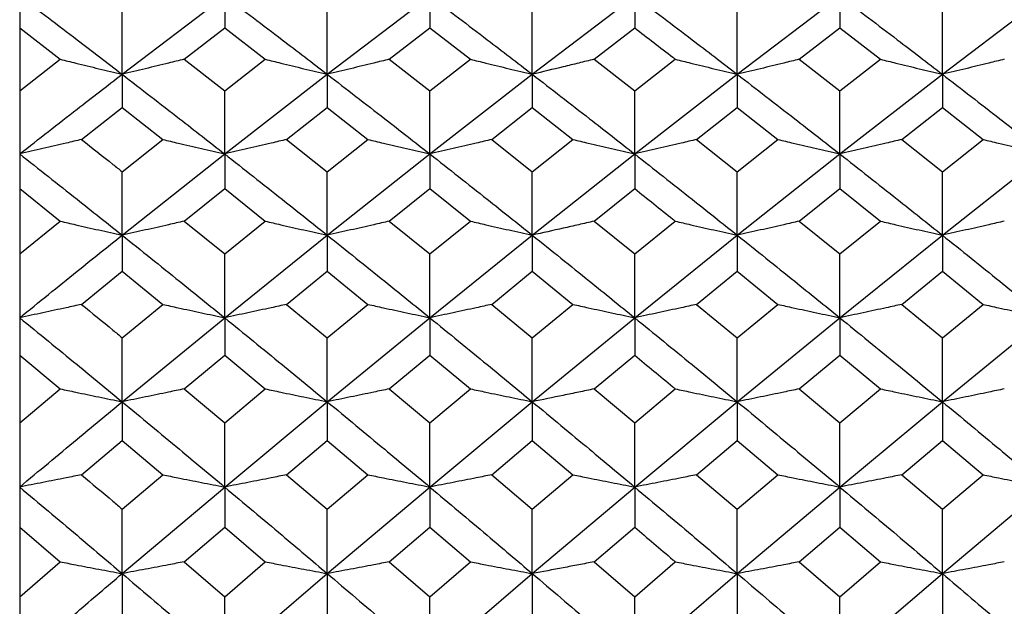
# Model space of a CAD drawing. Header units: inches. Extents: x 0.9 to 16, y 4.3 to 9.2.
# Tile 31 of 55: x 7.446 to 7.837, y 6.682 to 6.915. Entities that reach past the tile are written whole.
import ezdxf

# ---------------------------------------------------------------- set-up
doc = ezdxf.new("R2010")
doc.units = ezdxf.units.IN
doc.header["$MEASUREMENT"] = 0

msp = doc.modelspace()

# ---------------------------------------------------------------- linework, layer by layer
at = {"color": 7, "linetype": 'Continuous', "lineweight": 25}
for p, q in [((7.44589, 6.94918), (7.44589, 6.91187)), ((7.48655, 6.89346), (7.52725, 6.92446)), ((7.52725, 6.92446), (7.52725, 6.91187)), ((7.56797, 6.89346), (7.60867, 6.92446)), ((7.60867, 6.92446), (7.60867, 6.91187)), ((7.64934, 6.89346), (7.68999, 6.92446)), ((7.68999, 6.92446), (7.68999, 6.91187)), ((7.73068, 6.89346), (7.7714, 6.92446)), ((7.7714, 6.92446), (7.7714, 6.91187)), ((7.81211, 6.89346), (7.85279, 6.92446)), ((7.48655, 6.89346), (7.48655, 6.91834)), ((7.56797, 6.89346), (7.56797, 6.91834)), ((7.64934, 6.89346), (7.64934, 6.91834)), ((7.73068, 6.89346), (7.73068, 6.91834)), ((7.81211, 6.89346), (7.81211, 6.91834)), ((7.44589, 6.91187), (7.44589, 6.88689)), ((7.44589, 6.91187), (7.46199, 6.89942)), ((7.51112, 6.89942), (7.52725, 6.91187)), ((7.52725, 6.91187), (7.54338, 6.89942)), ((7.59255, 6.89942), (7.60867, 6.91187)), ((7.60867, 6.91187), (7.62479, 6.89942)), ((7.67388, 6.89942), (7.68999, 6.91187)), ((7.75527, 6.89942), (7.7714, 6.91187)), ((7.7714, 6.91187), (7.78753, 6.89942)), ((7.44589, 6.88689), (7.46199, 6.89942)), ((7.51112, 6.89942), (7.52725, 6.88689)), ((7.52725, 6.88689), (7.54338, 6.89942)), ((7.59255, 6.89942), (7.60867, 6.88689)), ((7.60867, 6.88689), (7.62479, 6.89942)), ((7.67388, 6.89942), (7.68999, 6.88689)), ((7.68999, 6.88689), (7.70611, 6.89942)), ((7.75527, 6.89942), (7.7714, 6.88689)), ((7.7714, 6.88689), (7.78753, 6.89942)), ((7.48655, 6.89346), (7.48655, 6.88028)), ((7.52725, 6.86184), (7.56797, 6.89346)), ((7.56797, 6.89346), (7.56797, 6.88028)), ((7.60867, 6.86184), (7.64934, 6.89346)), ((7.64934, 6.89346), (7.64934, 6.88028)), ((7.68999, 6.86184), (7.73068, 6.89346)), ((7.73068, 6.89346), (7.73068, 6.88028)), ((7.7714, 6.86184), (7.81211, 6.89346)), ((7.81211, 6.89346), (7.81211, 6.88028)), ((7.44589, 6.88689), (7.44589, 6.84809)), ((7.52725, 6.86184), (7.52725, 6.88689)), ((7.60867, 6.86184), (7.60867, 6.88689)), ((7.68999, 6.86184), (7.68999, 6.88689)), ((7.7714, 6.86184), (7.7714, 6.88689)), ((7.47043, 6.8676), (7.48655, 6.88028)), ((7.48655, 6.88028), (7.50267, 6.8676)), ((7.55183, 6.8676), (7.56797, 6.88028)), ((7.56797, 6.88028), (7.5841, 6.8676)), ((7.63324, 6.8676), (7.64934, 6.88028)), ((7.64934, 6.88028), (7.66544, 6.8676)), ((7.71455, 6.8676), (7.73068, 6.88028)), ((7.73068, 6.88028), (7.74681, 6.8676)), ((7.79598, 6.8676), (7.81211, 6.88028)), ((7.81211, 6.88028), (7.82823, 6.8676)), ((7.48655, 6.85482), (7.50267, 6.8676)), ((7.55183, 6.8676), (7.56797, 6.85482)), ((7.56797, 6.85482), (7.5841, 6.8676)), ((7.63324, 6.8676), (7.64934, 6.85482)), ((7.64934, 6.85482), (7.66544, 6.8676)), ((7.71455, 6.8676), (7.73068, 6.85482)), ((7.73068, 6.85482), (7.74681, 6.8676)), ((7.79598, 6.8676), (7.81211, 6.85482)), ((7.81211, 6.85482), (7.82823, 6.8676)), ((7.48655, 6.82964), (7.52725, 6.86184)), ((7.52725, 6.86184), (7.52725, 6.84809)), ((7.56797, 6.82964), (7.60867, 6.86184)), ((7.60867, 6.86184), (7.60867, 6.84809)), ((7.64934, 6.82964), (7.68999, 6.86184)), ((7.68999, 6.86184), (7.68999, 6.84809)), ((7.73068, 6.82964), (7.7714, 6.86184)), ((7.7714, 6.86184), (7.7714, 6.84809)), ((7.81211, 6.82964), (7.85279, 6.86184)), ((7.48655, 6.82964), (7.48655, 6.85482)), ((7.56797, 6.82964), (7.56797, 6.85482)), ((7.64934, 6.82964), (7.64934, 6.85482)), ((7.73068, 6.82964), (7.73068, 6.85482)), ((7.81211, 6.82964), (7.81211, 6.85482)), ((7.44589, 6.84809), (7.44589, 6.82218)), ((7.44589, 6.84809), (7.46199, 6.83518)), ((7.51112, 6.83518), (7.52725, 6.84809)), ((7.52725, 6.84809), (7.54338, 6.83518)), ((7.59255, 6.83518), (7.60867, 6.84809)), ((7.60867, 6.84809), (7.62479, 6.83518)), ((7.67388, 6.83518), (7.68999, 6.84809)), ((7.75527, 6.83518), (7.7714, 6.84809)), ((7.7714, 6.84809), (7.78753, 6.83518)), ((7.44589, 6.82218), (7.46199, 6.83518)), ((7.51112, 6.83518), (7.52725, 6.82218)), ((7.52725, 6.82218), (7.54338, 6.83518)), ((7.59255, 6.83518), (7.60867, 6.82218)), ((7.60867, 6.82218), (7.62479, 6.83518)), ((7.67388, 6.83518), (7.68999, 6.82218)), ((7.68999, 6.82218), (7.70611, 6.83518)), ((7.75527, 6.83518), (7.7714, 6.82218)), ((7.7714, 6.82218), (7.78753, 6.83518)), ((7.48655, 6.82964), (7.48655, 6.81533)), ((7.52725, 6.79687), (7.56797, 6.82964)), ((7.56797, 6.82964), (7.56797, 6.81533)), ((7.60867, 6.79687), (7.64934, 6.82964)), ((7.64934, 6.82964), (7.64934, 6.81533)), ((7.68999, 6.79687), (7.73068, 6.82964)), ((7.73068, 6.82964), (7.73068, 6.81533)), ((7.7714, 6.79687), (7.81211, 6.82964)), ((7.81211, 6.82964), (7.81211, 6.81533)), ((7.44589, 6.82218), (7.44589, 6.78201)), ((7.52725, 6.79687), (7.52725, 6.82218)), ((7.60867, 6.79687), (7.60867, 6.82218)), ((7.68999, 6.79687), (7.68999, 6.82218)), ((7.7714, 6.79687), (7.7714, 6.82218)), ((7.47043, 6.80219), (7.48655, 6.81533)), ((7.48655, 6.81533), (7.50267, 6.80219)), ((7.55183, 6.80219), (7.56797, 6.81533)), ((7.56797, 6.81533), (7.5841, 6.80219)), ((7.63324, 6.80219), (7.64934, 6.81533)), ((7.64934, 6.81533), (7.66544, 6.80219)), ((7.71455, 6.80219), (7.73068, 6.81533)), ((7.73068, 6.81533), (7.74681, 6.80219)), ((7.79598, 6.80219), (7.81211, 6.81533)), ((7.81211, 6.81533), (7.82823, 6.80219)), ((7.48655, 6.78897), (7.50267, 6.80219)), ((7.55183, 6.80219), (7.56797, 6.78897)), ((7.56797, 6.78897), (7.5841, 6.80219)), ((7.63324, 6.80219), (7.64934, 6.78897)), ((7.64934, 6.78897), (7.66544, 6.80219)), ((7.71455, 6.80219), (7.73068, 6.78897)), ((7.73068, 6.78897), (7.74681, 6.80219)), ((7.79598, 6.80219), (7.81211, 6.78897)), ((7.81211, 6.78897), (7.82823, 6.80219)), ((7.48655, 6.76357), (7.52725, 6.79687)), ((7.52725, 6.79687), (7.52725, 6.78201)), ((7.56797, 6.76357), (7.60867, 6.79687)), ((7.60867, 6.79687), (7.60867, 6.78201)), ((7.64934, 6.76357), (7.68999, 6.79687)), ((7.68999, 6.79687), (7.68999, 6.78201)), ((7.73068, 6.76357), (7.7714, 6.79687)), ((7.7714, 6.79687), (7.7714, 6.78201)), ((7.81211, 6.76357), (7.85279, 6.79687)), ((7.48655, 6.76357), (7.48655, 6.78897)), ((7.56797, 6.76357), (7.56797, 6.78897)), ((7.64934, 6.76357), (7.64934, 6.78897)), ((7.73068, 6.76357), (7.73068, 6.78897)), ((7.81211, 6.76357), (7.81211, 6.78897)), ((7.44589, 6.78201), (7.44589, 6.75523)), ((7.44589, 6.78201), (7.46199, 6.76866)), ((7.51112, 6.76866), (7.52725, 6.78201)), ((7.52725, 6.78201), (7.54338, 6.76866)), ((7.59255, 6.76866), (7.60867, 6.78201)), ((7.60867, 6.78201), (7.62479, 6.76866)), ((7.67388, 6.76866), (7.68999, 6.78201)), ((7.75527, 6.76866), (7.7714, 6.78201)), ((7.7714, 6.78201), (7.78753, 6.76866)), ((7.44589, 6.75523), (7.46199, 6.76866)), ((7.51112, 6.76866), (7.52725, 6.75523)), ((7.52725, 6.75523), (7.54338, 6.76866)), ((7.59255, 6.76866), (7.60867, 6.75523)), ((7.60867, 6.75523), (7.62479, 6.76866)), ((7.67388, 6.76866), (7.68999, 6.75523)), ((7.68999, 6.75523), (7.70611, 6.76866)), ((7.75527, 6.76866), (7.7714, 6.75523)), ((7.7714, 6.75523), (7.78753, 6.76866)), ((7.48655, 6.76357), (7.48655, 6.74816)), ((7.52725, 6.72974), (7.56797, 6.76357)), ((7.56797, 6.76357), (7.56797, 6.74816)), ((7.60867, 6.72974), (7.64934, 6.76357)), ((7.64934, 6.76357), (7.64934, 6.74816)), ((7.68999, 6.72974), (7.73068, 6.76357)), ((7.73068, 6.76357), (7.73068, 6.74816)), ((7.7714, 6.72974), (7.81211, 6.76357)), ((7.81211, 6.76357), (7.81211, 6.74816)), ((7.44589, 6.75523), (7.44589, 6.7138)), ((7.52725, 6.72974), (7.52725, 6.75523)), ((7.60867, 6.72974), (7.60867, 6.75523)), ((7.68999, 6.72974), (7.68999, 6.75523)), ((7.7714, 6.72974), (7.7714, 6.75523)), ((7.47043, 6.73461), (7.48655, 6.74816)), ((7.48655, 6.74816), (7.50267, 6.73461)), ((7.55183, 6.73461), (7.56797, 6.74816)), ((7.56797, 6.74816), (7.5841, 6.73461)), ((7.63324, 6.73461), (7.64934, 6.74816)), ((7.64934, 6.74816), (7.66544, 6.73461)), ((7.71455, 6.73461), (7.73068, 6.74816)), ((7.73068, 6.74816), (7.74681, 6.73461)), ((7.79598, 6.73461), (7.81211, 6.74816)), ((7.81211, 6.74816), (7.82823, 6.73461)), ((7.48655, 6.72097), (7.50267, 6.73461)), ((7.55183, 6.73461), (7.56797, 6.72097)), ((7.56797, 6.72097), (7.5841, 6.73461)), ((7.63324, 6.73461), (7.64934, 6.72097)), ((7.64934, 6.72097), (7.66544, 6.73461)), ((7.71455, 6.73461), (7.73068, 6.72097)), ((7.73068, 6.72097), (7.74681, 6.73461)), ((7.79598, 6.73461), (7.81211, 6.72097)), ((7.81211, 6.72097), (7.82823, 6.73461)), ((7.48655, 6.69541), (7.52725, 6.72974)), ((7.52725, 6.72974), (7.52725, 6.7138)), ((7.56797, 6.69541), (7.60867, 6.72974)), ((7.60867, 6.72974), (7.60867, 6.7138)), ((7.64934, 6.69541), (7.68999, 6.72974)), ((7.68999, 6.72974), (7.68999, 6.7138)), ((7.73068, 6.69541), (7.7714, 6.72974)), ((7.7714, 6.72974), (7.7714, 6.7138)), ((7.81211, 6.69541), (7.85279, 6.72974)), ((7.48655, 6.69541), (7.48655, 6.72097)), ((7.56797, 6.69541), (7.56797, 6.72097)), ((7.64934, 6.69541), (7.64934, 6.72097)), ((7.73068, 6.69541), (7.73068, 6.72097)), ((7.81211, 6.69541), (7.81211, 6.72097)), ((7.44589, 6.7138), (7.44589, 6.68623)), ((7.44589, 6.7138), (7.46199, 6.70005)), ((7.51112, 6.70005), (7.52725, 6.7138)), ((7.52725, 6.7138), (7.54338, 6.70005)), ((7.59255, 6.70005), (7.60867, 6.7138)), ((7.60867, 6.7138), (7.62479, 6.70005)), ((7.67388, 6.70005), (7.68999, 6.7138)), ((7.75527, 6.70005), (7.7714, 6.7138)), ((7.7714, 6.7138), (7.78753, 6.70005)), ((7.44589, 6.68623), (7.46199, 6.70005)), ((7.51112, 6.70005), (7.52725, 6.68623)), ((7.52725, 6.68623), (7.54338, 6.70005)), ((7.59255, 6.70005), (7.60867, 6.68623)), ((7.60867, 6.68623), (7.62479, 6.70005)), ((7.67388, 6.70005), (7.68999, 6.68623)), ((7.68999, 6.68623), (7.70611, 6.70005)), ((7.75527, 6.70005), (7.7714, 6.68623)), ((7.7714, 6.68623), (7.78753, 6.70005)), ((7.48655, 6.69541), (7.48655, 6.67895)), ((7.52725, 6.66061), (7.56797, 6.69541)), ((7.56797, 6.69541), (7.56797, 6.67895)), ((7.60867, 6.66061), (7.64934, 6.69541)), ((7.64934, 6.69541), (7.64934, 6.67895)), ((7.68999, 6.66061), (7.73068, 6.69541)), ((7.73068, 6.69541), (7.73068, 6.67895)), ((7.7714, 6.66061), (7.81211, 6.69541)), ((7.81211, 6.69541), (7.81211, 6.67895)), ((7.44589, 6.68623), (7.44589, 6.64364)), ((7.52725, 6.66061), (7.52725, 6.68623)), ((7.60867, 6.66061), (7.60867, 6.68623)), ((7.68999, 6.66061), (7.68999, 6.68623)), ((7.7714, 6.66061), (7.7714, 6.68623))]:
    msp.add_line(p, q, dxfattribs=at)
for points, knots in [([(7.44589, 6.92446), (7.45348, 6.91871), (7.46703, 6.90845), (7.48058, 6.89804), (7.48655, 6.89346)], [0, 0, 0, 0, 0.559819, 1, 1, 1, 1]), ([(7.52725, 6.92446), (7.53485, 6.91871), (7.54842, 6.90845), (7.562, 6.89804), (7.56797, 6.89346)], [0, 0, 0, 0, 0.559992, 1, 1, 1, 1]), ([(7.60867, 6.92446), (7.61627, 6.91871), (7.62983, 6.90846), (7.64338, 6.89804), (7.64934, 6.89346)], [0, 0, 0, 0, 0.560165, 1, 1, 1, 1]), ([(7.68999, 6.92446), (7.69758, 6.91871), (7.71114, 6.90845), (7.72471, 6.89804), (7.73068, 6.89346)], [0, 0, 0, 0, 0.559886, 1, 1, 1, 1]), ([(7.7714, 6.92446), (7.779, 6.91871), (7.79257, 6.90845), (7.80614, 6.89804), (7.81211, 6.89346)], [0, 0, 0, 0, 0.560059, 1, 1, 1, 1]), ([(7.68999, 6.91187), (7.69503, 6.90798), (7.70041, 6.90384), (7.70578, 6.89968), (7.70611, 6.89942)], [0, 0, 0, 0, 0.938897, 1, 1, 1, 1]), ([(7.46199, 6.89942), (7.46403, 6.89892), (7.46913, 6.89765), (7.47731, 6.89566), (7.48347, 6.89419), (7.48655, 6.89346)], [0, 0, 0, 0, 0.249986, 0.624987, 1, 1, 1, 1]), ([(7.51112, 6.89942), (7.50908, 6.89892), (7.50398, 6.89765), (7.49579, 6.89566), (7.48963, 6.89419), (7.48655, 6.89346)], [0, 0, 0, 0, 0.249986, 0.624986, 1, 1, 1, 1]), ([(7.54338, 6.89942), (7.54542, 6.89892), (7.55053, 6.89765), (7.55872, 6.89566), (7.56489, 6.89419), (7.56797, 6.89346)], [0, 0, 0, 0, 0.2499888, 0.6249857, 1, 1, 1, 1]), ([(7.59255, 6.89942), (7.59051, 6.89892), (7.5854, 6.89765), (7.57721, 6.89566), (7.57105, 6.89419), (7.56797, 6.89346)], [0, 0, 0, 0, 0.24999, 0.624987, 1, 1, 1, 1]), ([(7.62479, 6.89942), (7.62683, 6.89892), (7.63193, 6.89765), (7.64011, 6.89566), (7.64627, 6.89419), (7.64934, 6.89346)], [0, 0, 0, 0, 0.249988, 0.624988, 1, 1, 1, 1]), ([(7.67388, 6.89942), (7.67184, 6.89892), (7.66776, 6.8979), (7.65959, 6.8959), (7.65344, 6.89443), (7.64934, 6.89346)], [0, 0, 0, 0, 0.24999, 0.499978, 1, 1, 1, 1]), ([(7.70611, 6.89942), (7.70815, 6.89892), (7.71325, 6.89765), (7.72144, 6.89566), (7.7276, 6.89419), (7.73068, 6.89346)], [0, 0, 0, 0, 0.249986, 0.624984, 1, 1, 1, 1]), ([(7.75527, 6.89942), (7.75322, 6.89892), (7.74812, 6.89765), (7.73993, 6.89566), (7.73376, 6.89419), (7.73068, 6.89346)], [0, 0, 0, 0, 0.249987, 0.624986, 1, 1, 1, 1]), ([(7.78753, 6.89942), (7.78957, 6.89892), (7.79468, 6.89765), (7.80287, 6.89566), (7.80903, 6.89419), (7.81211, 6.89346)], [0, 0, 0, 0, 0.24999, 0.624988, 1, 1, 1, 1]), ([(7.83668, 6.89942), (7.83464, 6.89892), (7.82953, 6.89765), (7.82135, 6.89566), (7.81519, 6.89419), (7.81211, 6.89346)], [0, 0, 0, 0, 0.249988, 0.624986, 1, 1, 1, 1]), ([(7.44589, 6.86184), (7.45348, 6.86778), (7.46703, 6.8784), (7.48058, 6.88885), (7.48655, 6.89346)], [0, 0, 0, 0, 0.5598195, 1, 1, 1, 1]), ([(7.48655, 6.89346), (7.49414, 6.88759), (7.50771, 6.87713), (7.52128, 6.86651), (7.52725, 6.86184)], [0, 0, 0, 0, 0.559906, 1, 1, 1, 1]), ([(7.56797, 6.89346), (7.57557, 6.88759), (7.58914, 6.87713), (7.60271, 6.86651), (7.60867, 6.86184)], [0, 0, 0, 0, 0.560078, 1, 1, 1, 1]), ([(7.64934, 6.89346), (7.65693, 6.88759), (7.67047, 6.87713), (7.68402, 6.86651), (7.68999, 6.86184)], [0, 0, 0, 0, 0.559839, 1, 1, 1, 1]), ([(7.73068, 6.89346), (7.73828, 6.88759), (7.75185, 6.87713), (7.76543, 6.86651), (7.7714, 6.86184)], [0, 0, 0, 0, 0.559974, 1, 1, 1, 1]), ([(7.81211, 6.89346), (7.81971, 6.88759), (7.83327, 6.87713), (7.84683, 6.86651), (7.85279, 6.86184)], [0, 0, 0, 0, 0.560146, 1, 1, 1, 1]), ([(7.47043, 6.8676), (7.4684, 6.86711), (7.4633, 6.86589), (7.45512, 6.86396), (7.44897, 6.86255), (7.44589, 6.86184)], [0, 0, 0, 0, 0.249989, 0.624987, 1, 1, 1, 1]), ([(7.47043, 6.8676), (7.47459, 6.86431), (7.47996, 6.86006), (7.48533, 6.85579), (7.48655, 6.85482)], [0, 0, 0, 0, 0.773409, 1, 1, 1, 1]), ([(7.50267, 6.8676), (7.50471, 6.86711), (7.50982, 6.86589), (7.51801, 6.86396), (7.52417, 6.86255), (7.52725, 6.86184)], [0, 0, 0, 0, 0.249988, 0.624985, 1, 1, 1, 1]), ([(7.55183, 6.8676), (7.54979, 6.86711), (7.54469, 6.86589), (7.5365, 6.86396), (7.53033, 6.86255), (7.52725, 6.86184)], [0, 0, 0, 0, 0.249989, 0.624985, 1, 1, 1, 1]), ([(7.5841, 6.8676), (7.58614, 6.86711), (7.59125, 6.86589), (7.59943, 6.86396), (7.60559, 6.86255), (7.60867, 6.86184)], [0, 0, 0, 0, 0.2499893, 0.624986, 1, 1, 1, 1]), ([(7.63324, 6.8676), (7.6312, 6.86711), (7.6261, 6.86589), (7.61791, 6.86396), (7.61175, 6.86255), (7.60867, 6.86184)], [0, 0, 0, 0, 0.249989, 0.624985, 1, 1, 1, 1]), ([(7.66544, 6.8676), (7.66748, 6.86711), (7.67258, 6.86589), (7.68076, 6.86396), (7.68691, 6.86255), (7.68999, 6.86184)], [0, 0, 0, 0, 0.249989, 0.624985, 1, 1, 1, 1]), ([(7.71455, 6.8676), (7.71251, 6.86711), (7.70741, 6.86589), (7.69923, 6.86396), (7.69307, 6.86255), (7.68999, 6.86184)], [0, 0, 0, 0, 0.24999, 0.624988, 1, 1, 1, 1]), ([(7.74681, 6.8676), (7.74886, 6.86711), (7.75396, 6.86589), (7.76215, 6.86396), (7.76832, 6.86255), (7.7714, 6.86184)], [0, 0, 0, 0, 0.2499889, 0.6249851, 1, 1, 1, 1]), ([(7.79598, 6.8676), (7.79394, 6.86711), (7.78883, 6.86589), (7.78064, 6.86396), (7.77448, 6.86255), (7.7714, 6.86184)], [0, 0, 0, 0, 0.249988, 0.624985, 1, 1, 1, 1]), ([(7.82823, 6.8676), (7.83027, 6.86711), (7.83537, 6.86589), (7.84356, 6.86396), (7.84971, 6.86255), (7.85279, 6.86184)], [0, 0, 0, 0, 0.24999, 0.624987, 1, 1, 1, 1]), ([(7.44589, 6.86184), (7.45348, 6.85587), (7.46703, 6.8452), (7.48058, 6.8344), (7.48655, 6.82964)], [0, 0, 0, 0, 0.5598192, 1, 1, 1, 1]), ([(7.52725, 6.86184), (7.53485, 6.85587), (7.54842, 6.8452), (7.562, 6.8344), (7.56797, 6.82964)], [0, 0, 0, 0, 0.5599922, 1, 1, 1, 1]), ([(7.60867, 6.86184), (7.61627, 6.85587), (7.62983, 6.84521), (7.64338, 6.8344), (7.64934, 6.82964)], [0, 0, 0, 0, 0.560165, 1, 1, 1, 1]), ([(7.68999, 6.86184), (7.69758, 6.85587), (7.71114, 6.8452), (7.72471, 6.8344), (7.73068, 6.82964)], [0, 0, 0, 0, 0.559886, 1, 1, 1, 1]), ([(7.7714, 6.86184), (7.779, 6.85587), (7.79257, 6.84521), (7.80614, 6.8344), (7.81211, 6.82964)], [0, 0, 0, 0, 0.56006, 1, 1, 1, 1]), ([(7.68999, 6.84809), (7.69503, 6.84406), (7.70041, 6.83976), (7.70578, 6.83544), (7.70611, 6.83518)], [0, 0, 0, 0, 0.938898, 1, 1, 1, 1]), ([(7.46199, 6.83518), (7.46403, 6.83471), (7.46913, 6.83353), (7.47731, 6.83168), (7.48347, 6.83032), (7.48655, 6.82964)], [0, 0, 0, 0, 0.249987, 0.624986, 1, 1, 1, 1]), ([(7.51112, 6.83518), (7.50908, 6.83471), (7.50398, 6.83354), (7.49579, 6.83168), (7.48963, 6.83032), (7.48655, 6.82964)], [0, 0, 0, 0, 0.249986, 0.624986, 1, 1, 1, 1]), ([(7.54338, 6.83518), (7.54542, 6.83471), (7.55053, 6.83354), (7.55872, 6.83168), (7.56489, 6.83032), (7.56797, 6.82964)], [0, 0, 0, 0, 0.249989, 0.624986, 1, 1, 1, 1]), ([(7.59255, 6.83518), (7.59051, 6.83471), (7.5854, 6.83354), (7.57721, 6.83168), (7.57105, 6.83032), (7.56797, 6.82964)], [0, 0, 0, 0, 0.249988, 0.624986, 1, 1, 1, 1]), ([(7.62479, 6.83518), (7.62683, 6.83471), (7.63193, 6.83354), (7.64011, 6.83168), (7.64627, 6.83032), (7.64934, 6.82964)], [0, 0, 0, 0, 0.249988, 0.624988, 1, 1, 1, 1]), ([(7.67388, 6.83518), (7.67184, 6.83471), (7.66776, 6.83377), (7.65959, 6.83191), (7.65344, 6.83055), (7.64934, 6.82964)], [0, 0, 0, 0, 0.24999, 0.4999761, 1, 1, 1, 1]), ([(7.70611, 6.83518), (7.70815, 6.83471), (7.71325, 6.83353), (7.72144, 6.83168), (7.7276, 6.83032), (7.73068, 6.82964)], [0, 0, 0, 0, 0.249985, 0.624983, 1, 1, 1, 1]), ([(7.75527, 6.83518), (7.75322, 6.83471), (7.74812, 6.83354), (7.73993, 6.83168), (7.73376, 6.83032), (7.73068, 6.82964)], [0, 0, 0, 0, 0.249986, 0.624985, 1, 1, 1, 1]), ([(7.78753, 6.83518), (7.78957, 6.83471), (7.79468, 6.83354), (7.80287, 6.83168), (7.80903, 6.83032), (7.81211, 6.82964)], [0, 0, 0, 0, 0.2499887, 0.6249878, 1, 1, 1, 1]), ([(7.83668, 6.83518), (7.83464, 6.83471), (7.82953, 6.83353), (7.82135, 6.83168), (7.81519, 6.83032), (7.81211, 6.82964)], [0, 0, 0, 0, 0.249988, 0.624985, 1, 1, 1, 1]), ([(7.44589, 6.79687), (7.45348, 6.80303), (7.46703, 6.81402), (7.48058, 6.82487), (7.48655, 6.82964)], [0, 0, 0, 0, 0.559819, 1, 1, 1, 1]), ([(7.48655, 6.82964), (7.49414, 6.82356), (7.50771, 6.8127), (7.52128, 6.80171), (7.52725, 6.79687)], [0, 0, 0, 0, 0.559906, 1, 1, 1, 1]), ([(7.56797, 6.82964), (7.57557, 6.82356), (7.58914, 6.81271), (7.60271, 6.80171), (7.60867, 6.79687)], [0, 0, 0, 0, 0.560078, 1, 1, 1, 1]), ([(7.64934, 6.82964), (7.65693, 6.82356), (7.67047, 6.8127), (7.68402, 6.80171), (7.68999, 6.79687)], [0, 0, 0, 0, 0.559838, 1, 1, 1, 1]), ([(7.73068, 6.82964), (7.73828, 6.82356), (7.75185, 6.81271), (7.76543, 6.80171), (7.7714, 6.79687)], [0, 0, 0, 0, 0.5599732, 1, 1, 1, 1]), ([(7.81211, 6.82964), (7.81971, 6.82356), (7.83327, 6.81271), (7.84683, 6.80171), (7.85279, 6.79687)], [0, 0, 0, 0, 0.560146, 1, 1, 1, 1]), ([(7.47043, 6.80219), (7.4684, 6.80174), (7.4633, 6.80061), (7.45512, 6.79884), (7.44897, 6.79753), (7.44589, 6.79687)], [0, 0, 0, 0, 0.249989, 0.624987, 1, 1, 1, 1]), ([(7.47043, 6.80219), (7.47459, 6.79879), (7.47996, 6.79439), (7.48533, 6.78997), (7.48655, 6.78897)], [0, 0, 0, 0, 0.773409, 1, 1, 1, 1]), ([(7.50267, 6.80219), (7.50471, 6.80174), (7.50982, 6.80061), (7.51801, 6.79884), (7.52417, 6.79753), (7.52725, 6.79687)], [0, 0, 0, 0, 0.249988, 0.624986, 1, 1, 1, 1]), ([(7.55183, 6.80219), (7.54979, 6.80174), (7.54469, 6.80061), (7.5365, 6.79884), (7.53033, 6.79753), (7.52725, 6.79687)], [0, 0, 0, 0, 0.249989, 0.624986, 1, 1, 1, 1]), ([(7.5841, 6.80219), (7.58614, 6.80174), (7.59125, 6.80061), (7.59943, 6.79884), (7.60559, 6.79753), (7.60867, 6.79687)], [0, 0, 0, 0, 0.249989, 0.624986, 1, 1, 1, 1]), ([(7.63324, 6.80219), (7.6312, 6.80174), (7.6261, 6.80061), (7.61791, 6.79884), (7.61175, 6.79753), (7.60867, 6.79687)], [0, 0, 0, 0, 0.249989, 0.624987, 1, 1, 1, 1]), ([(7.66544, 6.80219), (7.66748, 6.80174), (7.67258, 6.80061), (7.68076, 6.79884), (7.68691, 6.79753), (7.68999, 6.79687)], [0, 0, 0, 0, 0.24999, 0.624986, 1, 1, 1, 1]), ([(7.71455, 6.80219), (7.71251, 6.80174), (7.70741, 6.80061), (7.69923, 6.79884), (7.69307, 6.79753), (7.68999, 6.79687)], [0, 0, 0, 0, 0.24999, 0.624988, 1, 1, 1, 1]), ([(7.74681, 6.80219), (7.74886, 6.80174), (7.75396, 6.80061), (7.76215, 6.79884), (7.76832, 6.79753), (7.7714, 6.79687)], [0, 0, 0, 0, 0.249989, 0.624986, 1, 1, 1, 1]), ([(7.79598, 6.80219), (7.79394, 6.80174), (7.78883, 6.80061), (7.78064, 6.79884), (7.77448, 6.79753), (7.7714, 6.79687)], [0, 0, 0, 0, 0.249989, 0.624986, 1, 1, 1, 1]), ([(7.82823, 6.80219), (7.83027, 6.80174), (7.83537, 6.80061), (7.84356, 6.79884), (7.84971, 6.79753), (7.85279, 6.79687)], [0, 0, 0, 0, 0.24999, 0.624987, 1, 1, 1, 1]), ([(7.44589, 6.79687), (7.45348, 6.79069), (7.46703, 6.77965), (7.48058, 6.76848), (7.48655, 6.76357)], [0, 0, 0, 0, 0.559819, 1, 1, 1, 1]), ([(7.52725, 6.79687), (7.53485, 6.79069), (7.54842, 6.77965), (7.562, 6.76848), (7.56797, 6.76357)], [0, 0, 0, 0, 0.559992, 1, 1, 1, 1]), ([(7.60867, 6.79687), (7.61627, 6.79069), (7.62983, 6.77966), (7.64338, 6.76848), (7.64934, 6.76357)], [0, 0, 0, 0, 0.560165, 1, 1, 1, 1]), ([(7.68999, 6.79687), (7.69758, 6.79069), (7.71114, 6.77965), (7.72471, 6.76848), (7.73068, 6.76357)], [0, 0, 0, 0, 0.559886, 1, 1, 1, 1]), ([(7.7714, 6.79687), (7.779, 6.79069), (7.79257, 6.77965), (7.80614, 6.76848), (7.81211, 6.76357)], [0, 0, 0, 0, 0.56006, 1, 1, 1, 1]), ([(7.68999, 6.78201), (7.69503, 6.77784), (7.70041, 6.7734), (7.70578, 6.76893), (7.70611, 6.76866)], [0, 0, 0, 0, 0.938897, 1, 1, 1, 1]), ([(7.46199, 6.76866), (7.46403, 6.76823), (7.46913, 6.76715), (7.47731, 6.76544), (7.48347, 6.76419), (7.48655, 6.76357)], [0, 0, 0, 0, 0.249986, 0.624985, 1, 1, 1, 1]), ([(7.51112, 6.76866), (7.50908, 6.76823), (7.50398, 6.76715), (7.49579, 6.76545), (7.48963, 6.76419), (7.48655, 6.76357)], [0, 0, 0, 0, 0.249986, 0.624985, 1, 1, 1, 1]), ([(7.54338, 6.76866), (7.54542, 6.76823), (7.55053, 6.76715), (7.55872, 6.76544), (7.56489, 6.76419), (7.56797, 6.76357)], [0, 0, 0, 0, 0.249988, 0.624986, 1, 1, 1, 1]), ([(7.59255, 6.76866), (7.59051, 6.76823), (7.5854, 6.76715), (7.57721, 6.76544), (7.57105, 6.76419), (7.56797, 6.76357)], [0, 0, 0, 0, 0.249989, 0.624986, 1, 1, 1, 1]), ([(7.62479, 6.76866), (7.62683, 6.76823), (7.63193, 6.76715), (7.64011, 6.76545), (7.64627, 6.76419), (7.64934, 6.76357)], [0, 0, 0, 0, 0.249987, 0.624988, 1, 1, 1, 1]), ([(7.67388, 6.76866), (7.67184, 6.76823), (7.66776, 6.76736), (7.65959, 6.76566), (7.65344, 6.7644), (7.64934, 6.76357)], [0, 0, 0, 0, 0.249989, 0.499977, 1, 1, 1, 1]), ([(7.70611, 6.76866), (7.70815, 6.76823), (7.71325, 6.76715), (7.72144, 6.76544), (7.7276, 6.76419), (7.73068, 6.76357)], [0, 0, 0, 0, 0.249984, 0.624983, 1, 1, 1, 1]), ([(7.75527, 6.76866), (7.75322, 6.76823), (7.74812, 6.76715), (7.73993, 6.76544), (7.73376, 6.76419), (7.73068, 6.76357)], [0, 0, 0, 0, 0.249986, 0.624986, 1, 1, 1, 1]), ([(7.78753, 6.76866), (7.78957, 6.76823), (7.79468, 6.76715), (7.80287, 6.76544), (7.80903, 6.76419), (7.81211, 6.76357)], [0, 0, 0, 0, 0.24999, 0.624987, 1, 1, 1, 1]), ([(7.83668, 6.76866), (7.83464, 6.76823), (7.82953, 6.76715), (7.82135, 6.76544), (7.81519, 6.76419), (7.81211, 6.76357)], [0, 0, 0, 0, 0.249987, 0.624984, 1, 1, 1, 1]), ([(7.44589, 6.72974), (7.45348, 6.73609), (7.46703, 6.74743), (7.48058, 6.75863), (7.48655, 6.76357)], [0, 0, 0, 0, 0.559819, 1, 1, 1, 1]), ([(7.48655, 6.76357), (7.49414, 6.75729), (7.50771, 6.74607), (7.52128, 6.73473), (7.52725, 6.72974)], [0, 0, 0, 0, 0.559906, 1, 1, 1, 1]), ([(7.56797, 6.76357), (7.57557, 6.75729), (7.58914, 6.74607), (7.60271, 6.73473), (7.60867, 6.72974)], [0, 0, 0, 0, 0.560078, 1, 1, 1, 1]), ([(7.64934, 6.76357), (7.65693, 6.75729), (7.67047, 6.74607), (7.68402, 6.73473), (7.68999, 6.72974)], [0, 0, 0, 0, 0.5598389, 1, 1, 1, 1]), ([(7.73068, 6.76357), (7.73828, 6.75729), (7.75185, 6.74607), (7.76543, 6.73473), (7.7714, 6.72974)], [0, 0, 0, 0, 0.559973, 1, 1, 1, 1]), ([(7.81211, 6.76357), (7.81971, 6.75729), (7.83327, 6.74607), (7.84683, 6.73473), (7.85279, 6.72974)], [0, 0, 0, 0, 0.5601456, 1, 1, 1, 1]), ([(7.47043, 6.73461), (7.4684, 6.73419), (7.4633, 6.73316), (7.45512, 6.73153), (7.44897, 6.73034), (7.44589, 6.72974)], [0, 0, 0, 0, 0.249989, 0.624987, 1, 1, 1, 1]), ([(7.47043, 6.73461), (7.47459, 6.7311), (7.47996, 6.72656), (7.48533, 6.72201), (7.48655, 6.72097)], [0, 0, 0, 0, 0.773409, 1, 1, 1, 1]), ([(7.50267, 6.73461), (7.50471, 6.73419), (7.50982, 6.73316), (7.51801, 6.73153), (7.52417, 6.73034), (7.52725, 6.72974)], [0, 0, 0, 0, 0.2499872, 0.6249855, 1, 1, 1, 1]), ([(7.55183, 6.73461), (7.54979, 6.73419), (7.54469, 6.73316), (7.5365, 6.73153), (7.53033, 6.73034), (7.52725, 6.72974)], [0, 0, 0, 0, 0.249989, 0.624986, 1, 1, 1, 1]), ([(7.5841, 6.73461), (7.58614, 6.73419), (7.59125, 6.73316), (7.59943, 6.73153), (7.60559, 6.73034), (7.60867, 6.72974)], [0, 0, 0, 0, 0.249989, 0.624986, 1, 1, 1, 1]), ([(7.63324, 6.73461), (7.6312, 6.73419), (7.6261, 6.73316), (7.61791, 6.73153), (7.61175, 6.73034), (7.60867, 6.72974)], [0, 0, 0, 0, 0.249989, 0.624986, 1, 1, 1, 1]), ([(7.66544, 6.73461), (7.66748, 6.73419), (7.67258, 6.73316), (7.68076, 6.73153), (7.68691, 6.73034), (7.68999, 6.72974)], [0, 0, 0, 0, 0.24999, 0.624986, 1, 1, 1, 1]), ([(7.71455, 6.73461), (7.71251, 6.73419), (7.70741, 6.73316), (7.69923, 6.73153), (7.69307, 6.73034), (7.68999, 6.72974)], [0, 0, 0, 0, 0.249988, 0.624988, 1, 1, 1, 1]), ([(7.74681, 6.73461), (7.74886, 6.73419), (7.75396, 6.73316), (7.76215, 6.73153), (7.76832, 6.73034), (7.7714, 6.72974)], [0, 0, 0, 0, 0.249989, 0.624985, 1, 1, 1, 1]), ([(7.79598, 6.73461), (7.79394, 6.73419), (7.78883, 6.73316), (7.78064, 6.73153), (7.77448, 6.73034), (7.7714, 6.72974)], [0, 0, 0, 0, 0.249987, 0.624985, 1, 1, 1, 1]), ([(7.82823, 6.73461), (7.83027, 6.73419), (7.83537, 6.73316), (7.84356, 6.73153), (7.84971, 6.73034), (7.85279, 6.72974)], [0, 0, 0, 0, 0.24999, 0.624987, 1, 1, 1, 1]), ([(7.44589, 6.72974), (7.45348, 6.72336), (7.46703, 6.71198), (7.48058, 6.70047), (7.48655, 6.69541)], [0, 0, 0, 0, 0.55982, 1, 1, 1, 1]), ([(7.52725, 6.72974), (7.53485, 6.72336), (7.54842, 6.71198), (7.562, 6.70047), (7.56797, 6.69541)], [0, 0, 0, 0, 0.559992, 1, 1, 1, 1]), ([(7.60867, 6.72974), (7.61627, 6.72336), (7.62983, 6.71198), (7.64338, 6.70047), (7.64934, 6.69541)], [0, 0, 0, 0, 0.560165, 1, 1, 1, 1]), ([(7.68999, 6.72974), (7.69758, 6.72336), (7.71114, 6.71198), (7.72471, 6.70047), (7.73068, 6.69541)], [0, 0, 0, 0, 0.559886, 1, 1, 1, 1]), ([(7.7714, 6.72974), (7.779, 6.72336), (7.79257, 6.71198), (7.80614, 6.70047), (7.81211, 6.69541)], [0, 0, 0, 0, 0.560059, 1, 1, 1, 1]), ([(7.68999, 6.7138), (7.69503, 6.7095), (7.70041, 6.70493), (7.70578, 6.70033), (7.70611, 6.70005)], [0, 0, 0, 0, 0.938898, 1, 1, 1, 1]), ([(7.46199, 6.70005), (7.46403, 6.69966), (7.46913, 6.69867), (7.47731, 6.69712), (7.48347, 6.69598), (7.48655, 6.69541)], [0, 0, 0, 0, 0.249986, 0.624986, 1, 1, 1, 1]), ([(7.51112, 6.70005), (7.50908, 6.69966), (7.50398, 6.69867), (7.49579, 6.69712), (7.48963, 6.69598), (7.48655, 6.69541)], [0, 0, 0, 0, 0.249987, 0.624985, 1, 1, 1, 1]), ([(7.54338, 6.70005), (7.54542, 6.69966), (7.55053, 6.69867), (7.55872, 6.69712), (7.56489, 6.69598), (7.56797, 6.69541)], [0, 0, 0, 0, 0.249989, 0.624985, 1, 1, 1, 1]), ([(7.59255, 6.70005), (7.59051, 6.69966), (7.5854, 6.69867), (7.57721, 6.69712), (7.57105, 6.69598), (7.56797, 6.69541)], [0, 0, 0, 0, 0.24999, 0.624986, 1, 1, 1, 1]), ([(7.62479, 6.70005), (7.62683, 6.69966), (7.63193, 6.69867), (7.64011, 6.69712), (7.64627, 6.69598), (7.64934, 6.69541)], [0, 0, 0, 0, 0.249988, 0.624988, 1, 1, 1, 1]), ([(7.67388, 6.70005), (7.67184, 6.69966), (7.66776, 6.69887), (7.65959, 6.69731), (7.65344, 6.69617), (7.64934, 6.69541)], [0, 0, 0, 0, 0.24999, 0.499976, 1, 1, 1, 1]), ([(7.70611, 6.70005), (7.70815, 6.69966), (7.71325, 6.69867), (7.72144, 6.69712), (7.7276, 6.69598), (7.73068, 6.69541)], [0, 0, 0, 0, 0.249985, 0.624983, 1, 1, 1, 1]), ([(7.75527, 6.70005), (7.75322, 6.69966), (7.74812, 6.69867), (7.73993, 6.69712), (7.73376, 6.69598), (7.73068, 6.69541)], [0, 0, 0, 0, 0.2499863, 0.6249857, 1, 1, 1, 1]), ([(7.78753, 6.70005), (7.78957, 6.69966), (7.79468, 6.69867), (7.80287, 6.69712), (7.80903, 6.69598), (7.81211, 6.69541)], [0, 0, 0, 0, 0.249989, 0.624987, 1, 1, 1, 1]), ([(7.83668, 6.70005), (7.83464, 6.69966), (7.82953, 6.69867), (7.82135, 6.69712), (7.81519, 6.69598), (7.81211, 6.69541)], [0, 0, 0, 0, 0.249987, 0.624986, 1, 1, 1, 1]), ([(7.44589, 6.66061), (7.45348, 6.66714), (7.46703, 6.6788), (7.48058, 6.69033), (7.48655, 6.69541)], [0, 0, 0, 0, 0.559819, 1, 1, 1, 1]), ([(7.48655, 6.69541), (7.49414, 6.68895), (7.50771, 6.6774), (7.52128, 6.66574), (7.52725, 6.66061)], [0, 0, 0, 0, 0.559906, 1, 1, 1, 1]), ([(7.56797, 6.69541), (7.57557, 6.68895), (7.58914, 6.6774), (7.60271, 6.66574), (7.60867, 6.66061)], [0, 0, 0, 0, 0.560078, 1, 1, 1, 1]), ([(7.64934, 6.69541), (7.65693, 6.68895), (7.67047, 6.6774), (7.68402, 6.66574), (7.68999, 6.66061)], [0, 0, 0, 0, 0.5598385, 1, 1, 1, 1]), ([(7.73068, 6.69541), (7.73828, 6.68895), (7.75185, 6.6774), (7.76543, 6.66574), (7.7714, 6.66061)], [0, 0, 0, 0, 0.559973, 1, 1, 1, 1]), ([(7.81211, 6.69541), (7.81971, 6.68895), (7.83327, 6.6774), (7.84683, 6.66574), (7.85279, 6.66061)], [0, 0, 0, 0, 0.5601459, 1, 1, 1, 1])]:
    msp.add_open_spline(points, degree=3, knots=knots, dxfattribs=at)

doc.saveas('drawing.dxf')
